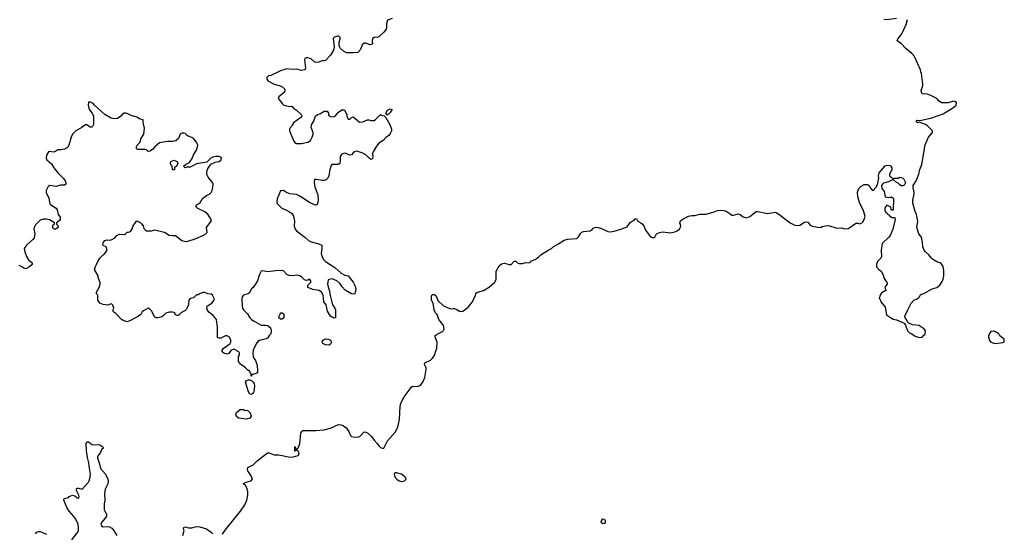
# Model space of a CAD drawing. Header units: inches. Extents: x 2347120 to 2490770, y 707513 to 877705.
# Tile 49 of 132: x 2374536 to 2386747, y 764289 to 770648. Entities that reach past the tile are written whole.
import ezdxf

# ---------------------------------------------------------------- set-up
doc = ezdxf.new("R2010")
doc.units = ezdxf.units.IN
doc.header["$MEASUREMENT"] = 0
for name, color, linetype in [('C3776', 7, 'Continuous'), ('C3777', 7, 'Continuous'), ('C3786', 7, 'Continuous'), ('C3787', 7, 'Continuous')]:
    doc.layers.add(name, color=color, linetype=linetype)

msp = doc.modelspace()

# ---------------------------------------------------------------- linework, layer by layer
at = {"layer": 'C3776', "color": 5, "elevation": 120}
for points in [[(2377744, 770000), (2377650, 769957), (2377622, 769950), (2377602, 769930), (2377602, 769910), (2377612, 769890), (2377692, 769850), (2377783, 769823), (2377819, 769790), (2377826, 769770), (2377821, 769750), (2377751, 769690), (2377742, 769670), (2377770, 769639), (2377790, 769607), (2377810, 769588), (2377830, 769582), (2377889, 769571), (2377910, 769574), (2377932, 769550), (2377967, 769527), (2378032, 769470), (2378034, 769450), (2378024, 769436), (2377930, 769368), (2377918, 769350), (2377910, 769326), (2377892, 769308), (2377882, 769290), (2377882, 769270), (2377930, 769151), (2377947, 769127), (2377970, 769111), (2378030, 769111), (2378110, 769131), (2378144, 769150), (2378165, 769190), (2378174, 769230), (2378174, 769250), (2378149, 769310), (2378154, 769346), (2378182, 769390), (2378206, 769450), (2378229, 769471), (2378258, 769482), (2378310, 769512), (2378350, 769512), (2378365, 769490), (2378365, 769470), (2378375, 769455), (2378390, 769446), (2378423, 769443), (2378447, 769453), (2378490, 769501), (2378530, 769532), (2378550, 769532), (2378564, 769524), (2378592, 769472), (2378592, 769450), (2378610, 769414), (2378630, 769414), (2378650, 769434), (2378670, 769442), (2378690, 769432), (2378720, 769400), (2378750, 769378), (2378790, 769382), (2378850, 769405), (2378870, 769405), (2378890, 769398), (2378930, 769398), (2378948, 769410), (2379010, 769474), (2379024, 769464), (2379057, 769457), (2379077, 769437), (2379125, 769350), (2379145, 769290), (2379145, 769270), (2379135, 769245), (2379112, 769210), (2379075, 769185), (2379042, 769150), (2378990, 769115), (2378961, 769079), (2378918, 769010), (2378911, 768989), (2378915, 768945), (2378910, 768926), (2378902, 768918), (2378890, 768915), (2378870, 768929), (2378829, 768970), (2378792, 768992), (2378730, 769015), (2378710, 769017), (2378690, 769009), (2378670, 768997), (2378650, 768973), (2378630, 768969), (2378571, 768991), (2378550, 768990), (2378525, 768975), (2378511, 768950), (2378510, 768890), (2378508, 768872), (2378499, 768861), (2378487, 768853), (2378406, 768850), (2378395, 768830), (2378383, 768790), (2378368, 768712), (2378356, 768684), (2378338, 768662), (2378310, 768653), (2378290, 768653), (2378212, 768668), (2378190, 768666), (2378187, 768633), (2378197, 768570), (2378211, 768530), (2378231, 768490), (2378235, 768470), (2378236, 768410), (2378231, 768370), (2378225, 768355), (2378210, 768349), (2378190, 768350), (2378130, 768381), (2378010, 768461), (2377970, 768479), (2377886, 768490), (2377846, 768506), (2377808, 768528), (2377770, 768526), (2377730, 768426), (2377726, 768390), (2377731, 768370), (2377785, 768310), (2377845, 768285), (2377883, 768263), (2377908, 768248), (2377921, 768230), (2377931, 768210), (2377944, 768150), (2377941, 768090), (2377951, 768050), (2377967, 768030), (2378072, 767952), (2378116, 767910), (2378150, 767891), (2378247, 767867), (2378282, 767850), (2378283, 767810), (2378276, 767750), (2378287, 767707), (2378308, 767668), (2378328, 767648), (2378446, 767574), (2378524, 767504), (2378570, 767481), (2378610, 767471), (2378672, 767392), (2378693, 767350), (2378705, 767310), (2378702, 767278), (2378690, 767244), (2378650, 767247), (2378572, 767292), (2378534, 767335), (2378510, 767373), (2378469, 767410), (2378410, 767434), (2378373, 767427), (2378363, 767417), (2378353, 767370), (2378356, 767350), (2378379, 767279), (2378386, 767226), (2378416, 767110), (2378444, 767070), (2378451, 767050), (2378451, 766950), (2378430, 766944), (2378389, 766970), (2378354, 767034), (2378335, 767110), (2378309, 767149), (2378298, 767230), (2378277, 767270), (2378250, 767289), (2378170, 767301), (2378108, 767328), (2378110, 767354), (2378147, 767393), (2378148, 767410), (2378130, 767428), (2378110, 767418), (2378090, 767415), (2378070, 767422), (2378030, 767459), (2378010, 767469), (2377970, 767479), (2377930, 767473), (2377877, 767477), (2377849, 767489), (2377810, 767529), (2377790, 767537), (2377707, 767533), (2377610, 767519), (2377550, 767534), (2377530, 767528), (2377510, 767489), (2377484, 767410), (2377458, 767362), (2377432, 767328), (2377411, 767310), (2377382, 767258), (2377370, 767249), (2377311, 767230), (2377296, 767210), (2377291, 767190), (2377293, 767093), (2377301, 767070), (2377313, 767050), (2377360, 767000), (2377390, 766951), (2377412, 766930), (2377442, 766910), (2377530, 766861), (2377590, 766861), (2377615, 766855), (2377646, 766826), (2377656, 766790), (2377651, 766750), (2377631, 766730), (2377610, 766698), (2377594, 766690), (2377510, 766669), (2377490, 766655), (2377470, 766628), (2377431, 766550), (2377426, 766510), (2377431, 766470), (2377438, 766450), (2377462, 766422), (2377482, 766362), (2377487, 766293), (2377485, 766275), (2377476, 766264), (2377426, 766246), (2377414, 766246), (2377410, 766226), (2377406, 766230), (2377406, 766250), (2377398, 766258), (2377390, 766286), (2377363, 766303), (2377338, 766330), (2377274, 766374), (2377249, 766409), (2377249, 766470), (2377262, 766490), (2377262, 766510), (2377255, 766530), (2377190, 766562), (2377154, 766546), (2377130, 766509), (2377110, 766498), (2377066, 766510), (2377046, 766530), (2377048, 766550), (2377058, 766570), (2377148, 766630), (2377155, 766650), (2377155, 766675), (2377138, 766710), (2377110, 766728), (2377090, 766728), (2377030, 766698), (2377010, 766698), (2376988, 766708), (2376989, 766830), (2376978, 766930), (2376937, 766977), (2376882, 767022), (2376865, 767045), (2376855, 767070), (2376858, 767090), (2376863, 767097), (2376918, 767130), (2376948, 767170), (2376948, 767190), (2376928, 767230), (2376910, 767242), (2376870, 767249), (2376830, 767264), (2376810, 767264), (2376772, 767250), (2376750, 767235), (2376730, 767235), (2376690, 767198), (2376650, 767188), (2376632, 767170), (2376631, 767110), (2376604, 767056), (2376584, 767036), (2376534, 767010), (2376524, 766996), (2376500, 766980), (2376490, 766978), (2376470, 766986), (2376458, 767010), (2376450, 767015), (2376430, 767022), (2376390, 767019), (2376350, 767009), (2376311, 766969), (2376298, 766962), (2376250, 766949), (2376230, 766949), (2376210, 766958), (2376170, 767038), (2376150, 767058), (2376130, 767068), (2376070, 767038), (2376056, 767024), (2376036, 766990), (2376011, 766970), (2375910, 766915), (2375870, 766902), (2375818, 766918), (2375793, 766933), (2375730, 767002), (2375702, 767022), (2375695, 767030), (2375695, 767050), (2375704, 767070), (2375701, 767081), (2375690, 767108), (2375678, 767118), (2375670, 767122), (2375630, 767109), (2375570, 767115), (2375528, 767130), (2375506, 767170), (2375506, 767230), (2375488, 767248), (2375488, 767268), (2375525, 767335), (2375534, 767370), (2375534, 767390), (2375509, 767450), (2375509, 767469), (2375462, 767550), (2375474, 767586), (2375490, 767612), (2375504, 767650), (2375529, 767690), (2375570, 767731), (2375593, 767747), (2375622, 767790), (2375609, 767829), (2375569, 767849), (2375565, 767865), (2375573, 767890), (2375590, 767911), (2375621, 767919), (2375650, 767915), (2375670, 767918), (2375710, 767938), (2375742, 767970), (2375770, 767986), (2375835, 767985), (2375846, 767990), (2375870, 768012), (2375887, 768013), (2375910, 768022), (2375930, 768054), (2375942, 768090), (2375970, 768132), (2375990, 768152), (2376030, 768131), (2376051, 768110), (2376065, 768090), (2376077, 768057), (2376097, 768037), (2376110, 768031), (2376170, 768031), (2376210, 768042), (2376310, 768018), (2376330, 768011), (2376390, 767977), (2376429, 767971), (2376470, 767971), (2376545, 767910), (2376579, 767899), (2376610, 767897), (2376710, 767929), (2376808, 767972), (2376846, 767994), (2376859, 768010), (2376853, 768070), (2376909, 768150), (2376909, 768170), (2376870, 768234), (2376830, 768264), (2376746, 768306), (2376722, 768330), (2376729, 768350), (2376769, 768371), (2376804, 768430), (2376852, 768468), (2376894, 768490), (2376910, 768506), (2376921, 768530), (2376932, 768570), (2376936, 768610), (2376925, 768630), (2376874, 768694), (2376856, 768730), (2376855, 768750), (2376865, 768795), (2376905, 768855), (2376959, 768881), (2377010, 768891), (2377036, 768910), (2377037, 768930), (2377030, 768942), (2377010, 768953), (2376970, 768953), (2376930, 768944), (2376905, 768930), (2376879, 768901), (2376857, 768883), (2376730, 768859), (2376650, 768818), (2376610, 768818), (2376586, 768810), (2376566, 768830), (2376590, 768851), (2376643, 768877), (2376675, 768925), (2376692, 768970), (2376729, 769030), (2376741, 769070), (2376744, 769090), (2376730, 769129), (2376695, 769170), (2376670, 769189), (2376625, 769205), (2376601, 769221), (2376590, 769235), (2376570, 769242), (2376550, 769242), (2376525, 769230), (2376505, 769175), (2376474, 769146), (2376430, 769137), (2376370, 769139), (2376270, 769119), (2376211, 769070), (2376182, 769038), (2376150, 769017), (2376130, 769015), (2376110, 769034), (2376090, 769039), (2375998, 769038), (2375984, 769050), (2375983, 769070), (2375993, 769090), (2376029, 769130), (2376039, 769170), (2376075, 769230), (2376083, 769303), (2376069, 769371), (2376066, 769406), (2376030, 769413), (2375990, 769439), (2375918, 769458), (2375870, 769484), (2375850, 769489), (2375830, 769489), (2375810, 769475), (2375791, 769450), (2375750, 769421), (2375710, 769418), (2375670, 769427), (2375590, 769473), (2375462, 769590), (2375448, 769610), (2375413, 769627), (2375390, 769626), (2375386, 769590), (2375395, 769550), (2375403, 769530), (2375435, 769490), (2375451, 769450), (2375453, 769370), (2375450, 769348), (2375437, 769323), (2375430, 769315), (2375410, 769315), (2375370, 769344), (2375350, 769344), (2375330, 769333), (2375305, 769310), (2375231, 769270), (2375191, 769230), (2375174, 769190), (2375147, 769093), (2375130, 769064), (2375090, 769044), (2375050, 769034), (2375008, 769032), (2374970, 769009), (2374950, 769004), (2374910, 769014), (2374891, 769009), (2374870, 768968), (2374866, 768930), (2374871, 768910), (2374930, 768859), (2374959, 768810), (2375009, 768749), (2375080, 768680), (2375101, 768650), (2375107, 768630), (2375106, 768610), (2375090, 768594), (2375043, 768597), (2374990, 768579), (2374908, 768592), (2374890, 768579), (2374863, 768530), (2374865, 768505), (2374895, 768435), (2374910, 768365), (2374921, 768350), (2374986, 768310), (2375001, 768290), (2375011, 768231), (2375030, 768212), (2375037, 768197), (2375036, 768170), (2375030, 768158), (2374993, 768127), (2374992, 768110), (2375012, 768090), (2375014, 768070), (2374978, 768050), (2374962, 768050), (2374950, 768059), (2374944, 768076), (2374950, 768102), (2374966, 768110), (2374966, 768130), (2374905, 768165), (2374870, 768174), (2374830, 768173), (2374790, 768161), (2374730, 768104), (2374716, 768070), (2374713, 768050), (2374723, 767990), (2374716, 767944), (2374699, 767921), (2374618, 767850), (2374592, 767810), (2374598, 767770), (2374619, 767710), (2374645, 767670), (2374690, 767632), (2374692, 767610), (2374657, 767583), (2374610, 767558), (2374585, 767565), (2374570, 767578), (2374530, 767598)], [(2377050, 764265), (2377085, 764315), (2377276, 764550), (2377328, 764632), (2377354, 764690), (2377367, 764750), (2377366, 764790), (2377357, 764830), (2377335, 764875), (2377308, 764890), (2377346, 764910), (2377408, 764930), (2377421, 764950), (2377406, 764990), (2377364, 765050), (2377359, 765070), (2377366, 765094), (2377432, 765128), (2377475, 765170), (2377610, 765276), (2377630, 765277), (2377690, 765251), (2377750, 765252), (2377890, 765221), (2377930, 765225), (2377990, 765242), (2377999, 765250), (2378002, 765270), (2377990, 765295), (2377970, 765308), (2377950, 765298), (2377947, 765310), (2377949, 765351), (2377950, 765354), (2377970, 765314), (2377978, 765330), (2377990, 765336), (2377995, 765345), (2378011, 765389), (2378021, 765519), (2378030, 765538), (2378049, 765551), (2378210, 765551), (2378310, 765561), (2378390, 765583), (2378490, 765625), (2378524, 765624), (2378550, 765612), (2378586, 765586), (2378618, 765538), (2378638, 765490), (2378650, 765478), (2378672, 765472), (2378730, 765471), (2378758, 765482), (2378810, 765534), (2378830, 765532), (2378850, 765522), (2378898, 765478), (2378931, 765431), (2378971, 765391), (2378990, 765362), (2379010, 765342), (2379030, 765332), (2379050, 765334), (2379097, 765423), (2379193, 765530), (2379227, 765593), (2379246, 765690), (2379253, 765850), (2379264, 765890), (2379304, 765970), (2379379, 766070), (2379390, 766091), (2379410, 766104), (2379470, 766100), (2379490, 766105), (2379516, 766124), (2379540, 766160), (2379560, 766210), (2379578, 766310), (2379575, 766330), (2379557, 766370), (2379562, 766390), (2379630, 766423), (2379657, 766450), (2379683, 766490), (2379693, 766530), (2379709, 766571), (2379713, 766650), (2379689, 766710), (2379689, 766730), (2379712, 766748), (2379779, 766781), (2379790, 766791), (2379799, 766810), (2379790, 766855), (2379769, 766889), (2379734, 766930), (2379713, 766990), (2379694, 767014), (2379676, 767050), (2379663, 767130), (2379643, 767170), (2379643, 767210), (2379648, 767232), (2379670, 767242), (2379690, 767233), (2379705, 767210), (2379723, 767163), (2379790, 767099), (2379870, 767065), (2379890, 767061), (2379910, 767066), (2379930, 767064), (2379950, 767059), (2379990, 767033), (2380000, 767031)], [(2375183, 764197), (2375256, 764290), (2375264, 764310), (2375266, 764346), (2375259, 764390), (2375232, 764452), (2375207, 764487), (2375150, 764550), (2375125, 764590), (2375082, 764690), (2375086, 764710), (2375110, 764711), (2375139, 764721), (2375150, 764732), (2375190, 764752), (2375220, 764740), (2375250, 764718), (2375270, 764714), (2375274, 764730), (2375269, 764750), (2375239, 764810), (2375242, 764830), (2375250, 764838), (2375263, 764837), (2375310, 764823), (2375387, 764910), (2375398, 764930), (2375410, 764972), (2375414, 765010), (2375396, 765110), (2375393, 765153), (2375377, 765217), (2375363, 765303), (2375361, 765390), (2375370, 765411), (2375390, 765411), (2375430, 765378), (2375450, 765373), (2375510, 765380), (2375530, 765376), (2375565, 765350), (2375572, 765330), (2375550, 765318), (2375536, 765284), (2375501, 765230), (2375501, 765210), (2375523, 765150), (2375539, 765079), (2375599, 765010), (2375630, 764950), (2375634, 764930), (2375628, 764890), (2375594, 764826), (2375587, 764767), (2375591, 764690), (2375583, 764643), (2375584, 764570), (2375591, 764550), (2375613, 764513), (2375614, 764490), (2375596, 764464), (2375550, 764412), (2375543, 764390), (2375549, 764369), (2375570, 764356), (2375630, 764362), (2375650, 764356), (2375679, 764339), (2375698, 764318), (2375741, 764250)], [(2376561, 764250), (2376577, 764310), (2376569, 764330), (2376570, 764351), (2376590, 764359), (2376630, 764346), (2376670, 764345), (2376730, 764361), (2376770, 764358), (2376851, 764331), (2376911, 764291), (2376930, 764272)], [(2374730, 764271), (2374750, 764291), (2374770, 764298), (2374790, 764298), (2374811, 764291), (2374870, 764265)]]:
    msp.add_lwpolyline(points, dxfattribs=at)
for points in [[(2379090, 769466), (2379078, 769490), (2379096, 769524), (2379130, 769542), (2379150, 769534), (2379151, 769530), (2379130, 769498), (2379110, 769478)], [(2376430, 768786), (2376426, 768830), (2376410, 768846), (2376404, 768870), (2376410, 768891), (2376450, 768906), (2376490, 768891), (2376498, 768870), (2376484, 768836), (2376454, 768810), (2376454, 768790), (2376450, 768786)], [(2377770, 766935), (2377749, 766949), (2377758, 766982), (2377767, 766993), (2377770, 767012), (2377790, 767014), (2377810, 766994), (2377810, 766949), (2377790, 766935)], [(2378370, 766609), (2378330, 766617), (2378297, 766630), (2378286, 766650), (2378290, 766670), (2378310, 766683), (2378330, 766688), (2378364, 766684), (2378390, 766674), (2378395, 766670), (2378399, 766650), (2378395, 766630), (2378390, 766622)], [(2377410, 765999), (2377390, 766002), (2377375, 766030), (2377338, 766150), (2377350, 766174), (2377370, 766182), (2377390, 766182), (2377410, 766172), (2377433, 766153), (2377445, 766130), (2377448, 766108), (2377438, 766030), (2377430, 766014)], [(2377330, 765802), (2377350, 765805), (2377370, 765798), (2377395, 765770), (2377407, 765730), (2377390, 765705), (2377350, 765694), (2377250, 765706), (2377224, 765725), (2377217, 765750), (2377226, 765774), (2377270, 765812), (2377310, 765811)], [(2379210, 765028), (2379190, 765026), (2379182, 765010), (2379185, 764990), (2379192, 764970), (2379212, 764950), (2379242, 764930), (2379270, 764921), (2379310, 764926), (2379328, 764950), (2379322, 764970), (2379310, 764982), (2379270, 765009)]]:
    msp.add_lwpolyline(points, close=True, dxfattribs=at)
at = {"layer": 'C3777', "color": 5, "elevation": 120}
msp.add_lwpolyline([(2379156, 770664), (2379097, 770643), (2379085, 770595), (2379087, 770550), (2379079, 770530), (2379050, 770494), (2378990, 770435), (2378970, 770429), (2378953, 770433), (2378930, 770429), (2378910, 770413), (2378907, 770387), (2378911, 770350), (2378900, 770340), (2378884, 770336), (2378830, 770357), (2378810, 770356), (2378783, 770337), (2378762, 770278), (2378730, 770242), (2378670, 770237), (2378590, 770239), (2378550, 770259), (2378515, 770290), (2378506, 770306), (2378499, 770330), (2378497, 770370), (2378509, 770410), (2378509, 770429), (2378490, 770449), (2378438, 770430), (2378425, 770415), (2378434, 770310), (2378426, 770270), (2378391, 770210), (2378330, 770144), (2378310, 770137), (2378290, 770137), (2378240, 770120), (2378210, 770117), (2378190, 770127), (2378150, 770161), (2378110, 770177), (2378090, 770177), (2378074, 770166), (2378068, 770152), (2378081, 770050), (2378076, 770030), (2378070, 770025), (2378030, 770019), (2377970, 770033), (2377910, 770031), (2377850, 770040), (2377770, 770012), (2377744, 770000)], dxfattribs=at)
at = {"layer": 'C3786', "color": 5, "elevation": 120}
msp.add_lwpolyline([(2380000, 767031), (2380010, 767028), (2380030, 767033), (2380096, 767084), (2380130, 767122), (2380150, 767150), (2380187, 767230), (2380192, 767248), (2380201, 767259), (2380215, 767270), (2380289, 767290), (2380310, 767300), (2380364, 767336), (2380430, 767391), (2380444, 767430), (2380447, 767530), (2380483, 767597), (2380510, 767621), (2380550, 767627), (2380608, 767612), (2380630, 767611), (2380670, 767651), (2380690, 767651), (2380710, 767631), (2380730, 767625), (2380770, 767626), (2380810, 767638), (2380850, 767632), (2380870, 767642), (2380884, 767656), (2380930, 767672), (2380950, 767692), (2380970, 767702), (2380998, 767730), (2381088, 767790), (2381130, 767811), (2381150, 767831), (2381210, 767862), (2381290, 767914), (2381330, 767927), (2381444, 767936), (2381466, 767954), (2381490, 767995), (2381508, 768012), (2381530, 768019), (2381609, 768031), (2381636, 768044), (2381650, 768062), (2381668, 768072), (2381685, 768075), (2381712, 768070), (2381750, 768057), (2381830, 768019), (2381862, 768018), (2381910, 768027), (2381990, 768048), (2382070, 768077), (2382107, 768133), (2382130, 768150), (2382157, 768163), (2382170, 768178), (2382178, 768178), (2382190, 768174), (2382203, 768150), (2382241, 768130), (2382256, 768116), (2382276, 768090), (2382297, 768037), (2382347, 767970), (2382371, 767950), (2382397, 767943), (2382413, 767950), (2382433, 767990), (2382470, 768010), (2382510, 768015), (2382610, 768003), (2382649, 768011), (2382690, 768031), (2382718, 768050), (2382730, 768074), (2382734, 768090), (2382724, 768130), (2382730, 768152), (2382750, 768171), (2382830, 768211), (2382870, 768221), (2382910, 768221), (2382970, 768234), (2383050, 768234), (2383150, 768264), (2383190, 768280), (2383230, 768287), (2383290, 768276), (2383330, 768254), (2383350, 768235), (2383370, 768224), (2383390, 768223), (2383450, 768241), (2383473, 768233), (2383510, 768203), (2383550, 768191), (2383590, 768207), (2383670, 768271), (2383690, 768271), (2383810, 768246), (2383910, 768261), (2383950, 768238), (2384091, 768130), (2384150, 768099), (2384190, 768096), (2384210, 768101), (2384270, 768135), (2384290, 768139), (2384310, 768135), (2384341, 768101), (2384366, 768086), (2384430, 768073), (2384470, 768071), (2384490, 768081), (2384526, 768090), (2384566, 768094), (2384670, 768061), (2384730, 768066), (2384770, 768055), (2384810, 768059), (2384842, 768078), (2384875, 768105), (2384910, 768125), (2384930, 768125), (2384950, 768118), (2384988, 768132), (2385009, 768170), (2385022, 768210), (2384995, 768290), (2384955, 768370), (2384929, 768450), (2384928, 768508), (2384945, 768555), (2384970, 768582), (2385010, 768602), (2385050, 768605), (2385072, 768590), (2385090, 768554), (2385110, 768534), (2385130, 768534), (2385134, 768546), (2385163, 768577), (2385179, 768621), (2385192, 768688), (2385189, 768711), (2385197, 768750), (2385270, 768834), (2385290, 768842), (2385330, 768838), (2385342, 768830), (2385354, 768810), (2385352, 768788), (2385325, 768730), (2385325, 768710), (2385330, 768702), (2385354, 768690), (2385370, 768674), (2385390, 768682), (2385430, 768682), (2385450, 768694), (2385470, 768692), (2385490, 768682), (2385502, 768670), (2385522, 768630), (2385504, 768596), (2385490, 768588), (2385470, 768586), (2385450, 768598), (2385430, 768622), (2385409, 768629), (2385370, 768666), (2385310, 768637), (2385250, 768619), (2385238, 768610), (2385225, 768590), (2385230, 768554), (2385251, 768531), (2385257, 768517), (2385270, 768452), (2385290, 768445), (2385330, 768442), (2385350, 768452), (2385372, 768430), (2385370, 768286), (2385350, 768286), (2385346, 768290), (2385342, 768322), (2385290, 768346), (2385264, 768316), (2385264, 768284), (2385278, 768258), (2385290, 768254), (2385298, 768238), (2385314, 768230), (2385318, 768218), (2385333, 768213), (2385338, 768198), (2385350, 768194), (2385390, 768194), (2385394, 768170), (2385366, 768050), (2385331, 767970), (2385316, 767950), (2385231, 767870), (2385219, 767790), (2385223, 767710), (2385216, 767690), (2385176, 767650), (2385161, 767610), (2385161, 767590), (2385170, 767572), (2385190, 767551), (2385221, 767530), (2385241, 767490), (2385257, 767437), (2385282, 767402), (2385296, 767390), (2385294, 767366), (2385265, 767330), (2385278, 767290), (2385230, 767261), (2385219, 767250), (2385206, 767230), (2385194, 767190), (2385210, 767174), (2385218, 767150), (2385270, 767082), (2385288, 766988), (2385350, 766944), (2385370, 766935), (2385410, 766927), (2385490, 766894), (2385504, 766884), (2385520, 766860), (2385546, 766790), (2385570, 766765), (2385602, 766750), (2385643, 766723), (2385693, 766707), (2385730, 766712), (2385750, 766734), (2385762, 766738), (2385767, 766753), (2385768, 766790), (2385750, 766818), (2385710, 766838), (2385690, 766855), (2385610, 766862), (2385562, 766882), (2385544, 766904), (2385535, 766930), (2385518, 766950), (2385515, 766970), (2385549, 767051), (2385593, 767130), (2385625, 767170), (2385657, 767183), (2385682, 767198), (2385695, 767210), (2385702, 767230), (2385710, 767238), (2385750, 767251), (2385852, 767308), (2385910, 767327), (2385946, 767354), (2385978, 767402), (2385990, 767430), (2385996, 767470), (2385996, 767536), (2385987, 767587), (2385963, 767623), (2385950, 767633), (2385910, 767645), (2385857, 767677), (2385843, 767690), (2385813, 767730), (2385768, 767768), (2385752, 767790), (2385738, 767830), (2385734, 767890), (2385725, 767930), (2385715, 767955), (2385689, 767990), (2385661, 768070), (2385674, 768150), (2385672, 768168), (2385658, 768230), (2385642, 768270), (2385613, 768373), (2385613, 768410), (2385629, 768490), (2385629, 768510), (2385618, 768562), (2385619, 768590), (2385656, 768650), (2385687, 768733), (2385699, 768790), (2385723, 768850), (2385764, 769096), (2385809, 769190), (2385855, 769250), (2385858, 769270), (2385793, 769333), (2385770, 769348), (2385690, 769378), (2385670, 769369), (2385648, 769390), (2385670, 769401), (2385703, 769397), (2385848, 769430), (2385990, 769479), (2386110, 769556), (2386149, 769590), (2386155, 769615), (2386146, 769630), (2386116, 769636), (2386050, 769619), (2385970, 769615), (2385938, 769638), (2385909, 769670), (2385835, 769710), (2385790, 769726), (2385729, 769730), (2385719, 769750), (2385718, 769770), (2385738, 769830), (2385738, 769850), (2385720, 769980), (2385714, 770000)], dxfattribs=at)
at = {"layer": 'C3786', "color": 5}
for points, elevation in [([(2386610, 766784), (2386581, 766779), (2386572, 766770), (2386552, 766730), (2386552, 766710), (2386565, 766670), (2386582, 766650), (2386630, 766631), (2386730, 766642), (2386747, 766653), (2386747, 766687), (2386690, 766728), (2386678, 766750), (2386630, 766779)], 120), ([(2381770, 764395), (2381749, 764410), (2381750, 764431), (2381770, 764456), (2381790, 764451), (2381796, 764436), (2381797, 764410), (2381790, 764399)], 80)]:
    msp.add_lwpolyline(points, close=True, dxfattribs=dict(at, elevation=elevation))
at = {"layer": 'C3787', "color": 5, "elevation": 120}
for points in [[(2385410, 770662), (2385290, 770648), (2385252, 770652)], [(2385714, 770000), (2385706, 770026), (2385635, 770190), (2385601, 770230), (2385530, 770285), (2385470, 770355), (2385423, 770383), (2385419, 770390), (2385426, 770410), (2385474, 770466), (2385532, 770590), (2385548, 770650)]]:
    msp.add_lwpolyline(points, dxfattribs=at)

doc.saveas('drawing.dxf')
